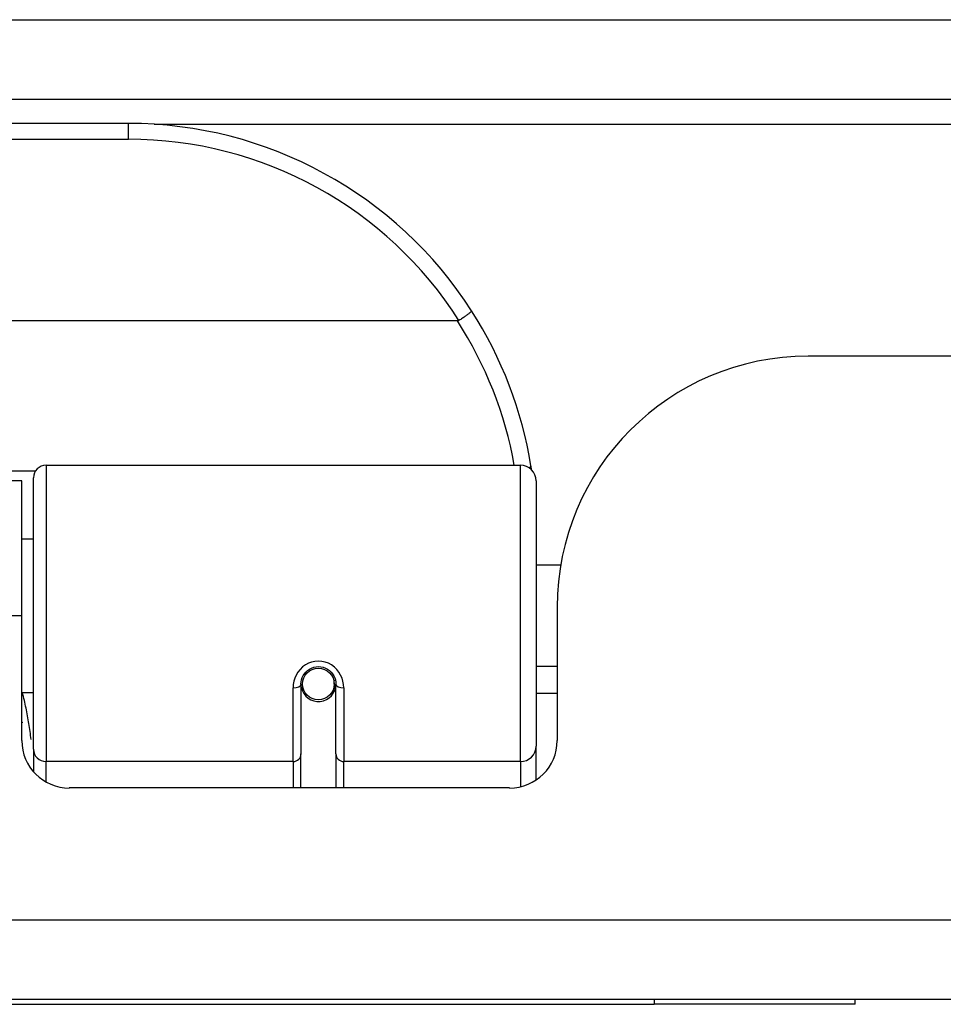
# Model space of a CAD drawing. Header units: inches. Extents: x 25 to 686, y 75 to 315.
# Tile 32 of 256: x 96.39 to 97.54, y 75.04 to 76.26. Entities that reach past the tile are written whole.
import ezdxf

# ---------------------------------------------------------------- set-up
doc = ezdxf.new("R2010")
doc.units = ezdxf.units.IN
doc.header["$MEASUREMENT"] = 0
doc.layers.add('Visible Edges(ANSI)', color=7, linetype='Continuous', lineweight=25)
doc.layers.add('Visible Tangent Edges(ANSI)', color=7, linetype='Continuous', lineweight=25)

msp = doc.modelspace()

# ---------------------------------------------------------------- linework, layer by layer
at = {"layer": 'Visible Edges(ANSI)'}
for p, q in [((91.5288, 76.1651), (157.3308, 76.1651)), ((96.5264, 76.1351), (95.0303, 76.1351)), ((96.9352, 75.8894), (94.6215, 75.8894)), ((113.2863, 75.8456), (97.3713, 75.8456)), ((96.424, 75.7101), (97.0136, 75.7101)), ((96.3938, 75.6906), (95.1628, 75.6906)), ((96.3938, 75.5226), (96.3938, 75.6906)), ((96.4083, 75.3567), (96.4083, 75.6943)), ((97.0333, 75.6904), (97.0333, 75.3605)), ((96.4083, 75.618), (96.3938, 75.618)), ((97.0637, 75.5856), (97.0333, 75.5856)), ((97.0593, 75.5336), (97.0593, 75.3676)), ((96.3938, 75.3676), (96.3938, 75.5226)), ((97.0593, 75.4596), (97.0333, 75.4596)), ((96.7409, 75.4379), (96.7409, 75.351)), ((96.7433, 75.4339), (96.7409, 75.4334)), ((96.7838, 75.4422), (96.7819, 75.4418)), ((96.7821, 75.4356), (96.7841, 75.4356)), ((96.7823, 75.4379), (96.7823, 75.4419)), ((96.7842, 75.351), (96.7842, 75.4379)), ((96.4083, 75.4271), (96.3938, 75.4271)), ((96.7469, 75.4261), (96.7445, 75.4261)), ((96.7807, 75.4261), (96.7783, 75.4261)), ((97.0593, 75.4261), (97.0333, 75.4261)), ((97.0333, 75.3186), (97.0333, 75.3605)), ((96.4083, 75.3567), (96.4083, 75.329)), ((96.7409, 75.3086), (96.7409, 75.351)), ((96.7842, 75.351), (96.7842, 75.3086)), ((97.0003, 75.3086), (96.4529, 75.3086)), ((157.2323, 75.0456), (91.6273, 75.0456)), ((94.1798, 75.0396), (97.1798, 75.0396)), ((97.4298, 75.0396), (97.1798, 75.0396)), ((97.4298, 75.0396), (97.4298, 75.0456))]:
    msp.add_line(p, q, dxfattribs=at)
at = {"layer": 'Visible Edges(ANSI)', "flags": 128}
for points in [[(96.953, 75.9019), (96.953, 75.9018), (96.953, 75.9017), (96.9528, 75.9015), (96.9527, 75.9012), (96.9524, 75.9009), (96.9521, 75.9006), (96.9517, 75.9002), (96.9512, 75.8998), (96.9507, 75.8994), (96.9501, 75.8989), (96.9495, 75.8984), (96.9488, 75.8979), (96.948, 75.8973), (96.9472, 75.8967), (96.9464, 75.8961), (96.9455, 75.8955), (96.9445, 75.8948), (96.9436, 75.8941), (96.9426, 75.8935), (96.9415, 75.8928), (96.9405, 75.8921), (96.9394, 75.8914), (96.9384, 75.8907), (96.9373, 75.89)], [(96.9373, 75.89), (96.9372, 75.8899), (96.9371, 75.8899), (96.9371, 75.8898), (96.937, 75.8898), (96.9369, 75.8897), (96.9368, 75.8897), (96.9367, 75.8897), (96.9366, 75.8896), (96.9366, 75.8896), (96.9365, 75.8896), (96.9364, 75.8896), (96.9363, 75.8895), (96.9362, 75.8895), (96.9361, 75.8895), (96.936, 75.8895), (96.936, 75.8895), (96.9359, 75.8895), (96.9358, 75.8894), (96.9357, 75.8894), (96.9356, 75.8894), (96.9355, 75.8894), (96.9354, 75.8894), (96.9353, 75.8894), (96.9352, 75.8894)], [(97.0275, 75.7043), (97.0275, 75.7045), (97.0275, 75.7047), (97.0274, 75.7049), (97.0274, 75.7051), (97.0274, 75.7053), (97.0273, 75.7056), (97.0273, 75.7058), (97.0273, 75.706), (97.0272, 75.7062), (97.0272, 75.7064), (97.0272, 75.7066), (97.0271, 75.7068), (97.0271, 75.707), (97.0271, 75.7072), (97.027, 75.7074), (97.027, 75.7076), (97.027, 75.7078), (97.0269, 75.708), (97.0269, 75.7083), (97.0269, 75.7085), (97.0268, 75.7087), (97.0268, 75.7089), (97.0268, 75.7091), (97.0267, 75.7093)], [(96.7409, 75.4379), (96.7411, 75.4405), (96.7416, 75.4432), (96.7424, 75.4458), (96.7436, 75.4483), (96.7451, 75.4506), (96.7469, 75.4528), (96.749, 75.4548), (96.7514, 75.4564), (96.754, 75.4578), (96.7568, 75.4588), (96.7597, 75.4594), (96.7626, 75.4596), (96.7656, 75.4594), (96.7685, 75.4587), (96.7712, 75.4577), (96.7739, 75.4564), (96.7762, 75.4547), (96.7783, 75.4528), (96.7801, 75.4506), (96.7816, 75.4482), (96.7828, 75.4457), (96.7836, 75.4432), (96.7841, 75.4405), (96.7842, 75.4379)], [(96.3938, 75.3909), (96.3939, 75.3908), (96.3939, 75.3907), (96.3939, 75.3907), (96.3939, 75.3906), (96.394, 75.3906), (96.394, 75.3905), (96.394, 75.3905), (96.394, 75.3904), (96.394, 75.3904), (96.3941, 75.3903), (96.3941, 75.3903), (96.3941, 75.3902), (96.3941, 75.3901), (96.3941, 75.3901), (96.3942, 75.39), (96.3942, 75.39), (96.3942, 75.3899), (96.3942, 75.3899), (96.3943, 75.3898), (96.3943, 75.3898), (96.3943, 75.3897), (96.3943, 75.3897), (96.3943, 75.3896), (96.3944, 75.3896)]]:
    msp.add_lwpolyline(points, dxfattribs=at)
at = {"layer": 'Visible Edges(ANSI)'}
msp.add_circle((96.7626, 75.4379), 0.0197, dxfattribs=at)
for centre, radius, start, end in [((96.5264, 75.6282), 0.5069, 32.6858, 90), ((96.5264, 75.6282), 0.5069, 9.2068, 32.6858), ((97.3713, 75.5336), 0.312, 90, 180), ((96.424, 75.6943), 0.0157, 90, 180), ((97.0136, 75.6904), 0.0197, 0, 90), ((96.7626, 75.4379), 0.0217, 191.8292, 0), ((96.4529, 75.3676), 0.0591, 180, 270), ((97.0003, 75.3676), 0.0591, 270, 0)]:
    msp.add_arc(centre, radius, start, end, dxfattribs=at)
at = {"layer": 'Visible Tangent Edges(ANSI)'}
for p, q in [((91.5288, 76.2641), (156.5637, 76.2641)), ((96.5264, 76.1154), (96.5264, 76.1351)), ((96.5582, 76.1341), (114.0995, 76.1341)), ((95.0303, 76.1154), (96.5264, 76.1154)), ((96.4105, 75.7024), (95.1462, 75.7024)), ((96.424, 75.7101), (96.424, 75.3415)), ((97.0136, 75.3415), (97.0136, 75.7101)), ((96.3938, 75.5226), (95.1628, 75.5226)), ((96.7311, 75.3415), (96.7311, 75.4332)), ((96.7941, 75.4332), (96.7941, 75.3415)), ((96.7311, 75.3415), (96.424, 75.3415)), ((96.424, 75.3161), (96.424, 75.3415)), ((96.7311, 75.3415), (96.7311, 75.3086)), ((97.0136, 75.3415), (96.7941, 75.3415)), ((96.7941, 75.3086), (96.7941, 75.3415)), ((97.0136, 75.3415), (97.0136, 75.3101)), ((91.6273, 75.1446), (157.2323, 75.1446)), ((97.1798, 75.0456), (97.1798, 75.0396))]:
    msp.add_line(p, q, dxfattribs=at)
at = {"layer": 'Visible Tangent Edges(ANSI)', "flags": 128}
for points in [[(96.7941, 75.4332), (96.7938, 75.4372), (96.7931, 75.4413), (96.7919, 75.4452), (96.7902, 75.4491), (96.7881, 75.4527), (96.7855, 75.456), (96.7824, 75.459), (96.779, 75.4616), (96.7752, 75.4637), (96.7711, 75.4652), (96.7669, 75.4661), (96.7626, 75.4665), (96.7583, 75.4661), (96.7541, 75.4652), (96.7501, 75.4637), (96.7463, 75.4617), (96.7428, 75.4591), (96.7397, 75.4561), (96.7371, 75.4527), (96.7349, 75.4491), (96.7332, 75.4453), (96.732, 75.4413), (96.7313, 75.4373), (96.7311, 75.4332)], [(96.4054, 75.3689), (96.4051, 75.3713), (96.4048, 75.3738), (96.4045, 75.3763), (96.4041, 75.3787), (96.4038, 75.3812), (96.4034, 75.3837), (96.4031, 75.3861), (96.4027, 75.3886), (96.4023, 75.391), (96.4019, 75.3934), (96.4015, 75.3959), (96.401, 75.3983), (96.4006, 75.4007), (96.4001, 75.4031), (96.3996, 75.4056), (96.3991, 75.408), (96.3986, 75.4104), (96.3981, 75.4128), (96.3976, 75.4152), (96.397, 75.4176), (96.3964, 75.42), (96.3958, 75.4223), (96.3952, 75.4247), (96.3946, 75.4271)]]:
    msp.add_lwpolyline(points, dxfattribs=at)
at = {"layer": 'Visible Tangent Edges(ANSI)'}
for centre, start, end in [((96.5264, 75.6282), 32.4989, 90), ((96.5264, 75.6245), 10.1223, 32.9448)]:
    msp.add_arc(centre, 0.4872, start, end, dxfattribs=at)
for centre, major_axis, ratio, start_param, end_param in [((97.0073, 75.7061), (0.0194, 0.0031), 0.187438, 5.738696, 6.283185), ((96.7311, 75.4379), (0.00984, 0), 0.476565, 4.712389, 6.283185), ((96.7941, 75.4379), (-0.00984, 0), 0.476565, 0, 1.570796), ((97.0136, 75.3605), (0.0197, 0), 0.965926, 4.712389, 6.283185), ((96.424, 75.3567), (-0.0157, 0), 0.965926, 0, 1.570796), ((96.7311, 75.351), (0.00984, 0), 0.965926, 4.712389, 6.283185), ((96.7941, 75.351), (-0.00984, 0), 0.965926, 0, 1.570796)]:
    msp.add_ellipse(centre, major_axis=major_axis, ratio=ratio, start_param=start_param, end_param=end_param, dxfattribs=at)

doc.saveas('drawing.dxf')
